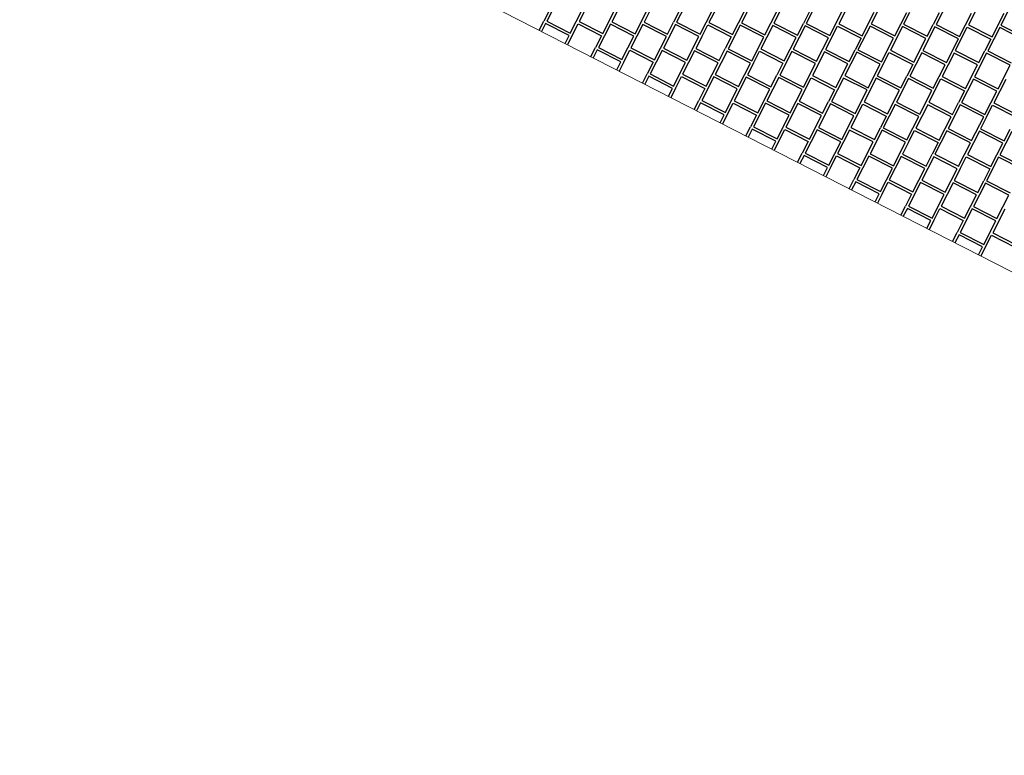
# Model space of a CAD drawing. Header units: millimetres. Extents: x 91549 to 157794, y 81579 to 142563.
# Tile 41 of 112: x 115373 to 119143, y 122322 to 125137. Entities that reach past the tile are written whole.
import ezdxf

# ---------------------------------------------------------------- set-up
doc = ezdxf.new("R2010")
doc.units = ezdxf.units.MM
doc.header["$LTSCALE"] = 0.5
doc.header["$MEASUREMENT"] = 0
doc.linetypes.add('PLINE', pattern=[0])
doc.layers.add('255- Gulvoverflate(Nye konstruksjoner)', color=7, linetype='Continuous', lineweight=0)
doc.layers.add('256- Faste himlinger og overflatebehandling(Nye konstruksjoner)', color=7, linetype='Continuous', lineweight=0)
for name, color, linetype in [('761- Veger (kjøreveger_ sykkel- og gangveier mv) (Skravur)(Nye konstruksjoner)', 7, 'Continuous'), ('761- Veger (kjøreveger_ sykkel- og gangveier mv)(Nye konstruksjoner)', 7, 'Continuous'), ('842-M___1_100 Målsetting bygning(Nye konstruksjoner)', 7, 'Continuous')]:
    doc.layers.add(name, color=color, linetype=linetype)
doc.styles.add('GENERATED_STYLE_1', font='arial.ttf')
doc.dimstyles.new('GENERATED_STYLE__1', dxfattribs={"dimtxt": 270.000005, "dimasz": 190, "dimexe": 0.18, "dimexo": 0.0625, "dimgap": 0, "dimtad": 1, "dimdec": 0, "dimzin": 0, "dimdsep": 46, "dimtxsty": 'GENERATED_STYLE_1', "dimblk": 'ARROWHEAD_6', "dimblk1": 'ARROWHEAD_6', "dimblk2": 'ARROWHEAD_6', "dimcen": 0.09, "dimse1": 1, "dimse2": 1, "dimclrd": 256, "dimclre": 256, "dimclrt": 256, "dimadec": 1, "dimazin": 0, "dimtfac": 1, "dimtdec": 4, "dimtmove": 0, "dimatfit": 3, "dimfxl": 1, "dimtolj": 1, "dimtzin": 0, "dimarcsym": 0})

# ---------------------------------------------------------------- blocks, each defined once
blk = doc.blocks.new('*X123', base_point=(-1071196.2, -15782375.2))
at = {"layer": '761- Veger (kjøreveger_ sykkel- og gangveier mv) (Skravur)(Nye konstruksjoner)', "linetype": 'PLINE'}
for p, q in [((117436.9, 125221.8), (117391, 125131.8)), ((117561.1, 125220.7), (117515.2, 125130.8)), ((117685.4, 125219.6), (117639.4, 125129.7)), ((117933.8, 125217.5), (117887.8, 125127.6)), ((118058, 125216.4), (118012, 125126.5)), ((118182.2, 125215.4), (118136.2, 125125.4)), ((118430.6, 125213.2), (118384.7, 125123.3)), ((118554.8, 125212.2), (118508.9, 125122.2)), ((118679, 125211.1), (118633.1, 125121.2)), ((118927.4, 125209), (118881.5, 125119)), ((119051.7, 125207.9), (119005.7, 125118)), ((119175.9, 125206.9), (119129.9, 125116.9)), ((117402.7, 125176.9), (117379.7, 125131.9)), ((117480.9, 125085.9), (117526.9, 125175.8)), ((117605.2, 125084.8), (117651.1, 125174.8)), ((117729.4, 125083.8), (117775.3, 125173.7)), ((117786.6, 125173.6), (117763.6, 125128.6)), ((117899.5, 125172.6), (117876.5, 125127.7)), ((117977.8, 125081.6), (118023.7, 125171.6)), ((118102, 125080.6), (118147.9, 125170.5)), ((118226.2, 125079.5), (118272.1, 125169.4)), ((118283.4, 125169.3), (118260.5, 125124.4)), ((118396.3, 125168.4), (118373.4, 125123.4)), ((118474.6, 125077.4), (118520.6, 125167.3)), ((118598.8, 125076.3), (118644.8, 125166.2)), ((118723, 125075.2), (118769, 125165.2)), ((118780.3, 125165.1), (118757.3, 125120.1)), ((118893.2, 125164.1), (118870.2, 125119.1)), ((118971.4, 125073.1), (119017.4, 125163)), ((119095.7, 125072), (119141.6, 125162)), ((117361.9, 125097), (117379.7, 125131.9)), ((117386.4, 125122.8), (117370.9, 125092.4)), ((117476.3, 125076.9), (117386.4, 125122.8)), ((117391, 125131.8), (117480.9, 125085.9)), ((117515.2, 125130.8), (117605.2, 125084.8)), ((117639.4, 125129.7), (117729.4, 125083.8)), ((117763.6, 125128.6), (117853.6, 125082.7)), ((117853.6, 125082.7), (117876.5, 125127.7)), ((117887.8, 125127.6), (117977.8, 125081.6)), ((118012, 125126.5), (118102, 125080.6)), ((118136.2, 125125.4), (118226.2, 125079.5)), ((118260.5, 125124.4), (118350.4, 125078.4)), ((118350.4, 125078.4), (118373.4, 125123.4)), ((118384.7, 125123.3), (118474.6, 125077.4)), ((117487.6, 125076.8), (117510.6, 125121.8)), ((117510.6, 125121.8), (117600.6, 125075.8)), ((117634.8, 125120.7), (117588.9, 125030.8)), ((117724.8, 125074.8), (117634.8, 125120.7)), ((117759, 125119.6), (117713.1, 125029.7)), ((117849, 125073.7), (117759, 125119.6)), ((117883.2, 125118.6), (117837.3, 125028.6)), ((117973.2, 125072.6), (117883.2, 125118.6)), ((117984.5, 125072.5), (118007.4, 125117.5)), ((118007.4, 125117.5), (118097.4, 125071.6)), ((118131.7, 125116.4), (118085.7, 125026.5)), ((118221.6, 125070.5), (118131.7, 125116.4)), ((118255.9, 125115.4), (118209.9, 125025.4)), ((118345.8, 125069.4), (118255.9, 125115.4)), ((118380.1, 125114.3), (118334.1, 125024.4)), ((118470, 125068.4), (118380.1, 125114.3)), ((118481.3, 125068.3), (118504.3, 125113.2)), ((118504.3, 125113.2), (118594.2, 125067.3)), ((118508.9, 125122.2), (118598.8, 125076.3)), ((118628.5, 125112.2), (118582.5, 125022.2)), ((118718.4, 125066.2), (118628.5, 125112.2)), ((118633.1, 125121.2), (118723, 125075.2)), ((118752.7, 125111.1), (118706.8, 125021.2)), ((118842.6, 125065.2), (118752.7, 125111.1)), ((118757.3, 125120.1), (118847.2, 125074.2)), ((118876.9, 125110), (118831, 125020.1)), ((118847.2, 125074.2), (118870.2, 125119.1)), ((118966.9, 125064.1), (118876.9, 125110)), ((118881.5, 125119), (118971.4, 125073.1)), ((118978.1, 125064), (119001.1, 125109)), ((119001.1, 125109), (119091.1, 125063)), ((119005.7, 125118), (119095.7, 125072)), ((119125.3, 125107.9), (119079.4, 125018)), ((119215.3, 125062), (119125.3, 125107.9)), ((119129.9, 125116.9), (119219.9, 125071)), ((117460.8, 125046.5), (117476.3, 125076.9)), ((117487.6, 125076.8), (117469.8, 125041.9)), ((117600.6, 125075.8), (117577.6, 125030.8)), ((117678.8, 124984.8), (117724.8, 125074.8)), ((117803, 124983.7), (117849, 125073.7)), ((117927.2, 124982.7), (117973.2, 125072.6)), ((117984.5, 125072.5), (117961.5, 125027.6)), ((118097.4, 125071.6), (118074.4, 125026.6)), ((118175.7, 124980.5), (118221.6, 125070.5)), ((118299.9, 124979.5), (118345.8, 125069.4)), ((118424.1, 124978.4), (118470, 125068.4)), ((118481.3, 125068.3), (118458.3, 125023.3)), ((118594.2, 125067.3), (118571.3, 125022.3)), ((118672.5, 124976.3), (118718.4, 125066.2)), ((118796.7, 124975.2), (118842.6, 125065.2)), ((118920.9, 124974.2), (118966.9, 125064.1)), ((118978.1, 125064), (118955.2, 125019)), ((119091.1, 125063), (119068.1, 125018.1)), ((117559.8, 124996), (117577.6, 125030.8)), ((117584.3, 125021.8), (117568.8, 124991.4)), ((117674.2, 124975.8), (117584.3, 125021.8)), ((117588.9, 125030.8), (117678.8, 124984.8)), ((117685.5, 124975.7), (117708.5, 125020.7)), ((117708.5, 125020.7), (117798.4, 124974.7)), ((117713.1, 125029.7), (117803, 124983.7)), ((117832.7, 125019.6), (117786.8, 124929.7)), ((117922.6, 124973.7), (117832.7, 125019.6)), ((117837.3, 125028.6), (117927.2, 124982.7)), ((117956.9, 125018.6), (117911, 124928.6)), ((118046.9, 124972.6), (117956.9, 125018.6)), ((117961.5, 125027.6), (118051.5, 124981.6)), ((118081.1, 125017.5), (118035.2, 124927.5)), ((118051.5, 124981.6), (118074.4, 125026.6)), ((118171.1, 124971.6), (118081.1, 125017.5)), ((118085.7, 125026.5), (118175.7, 124980.5)), ((118182.4, 124971.5), (118205.3, 125016.4)), ((118205.3, 125016.4), (118295.3, 124970.5)), ((118209.9, 125025.4), (118299.9, 124979.5)), ((118329.5, 125015.4), (118283.6, 124925.4)), ((118419.5, 124969.4), (118329.5, 125015.4)), ((118334.1, 125024.4), (118424.1, 124978.4)), ((118453.7, 125014.3), (118407.8, 124924.4)), ((118543.7, 124968.4), (118453.7, 125014.3)), ((118458.3, 125023.3), (118548.3, 124977.4)), ((118578, 125013.2), (118532, 124923.3)), ((118548.3, 124977.4), (118571.3, 125022.3)), ((118667.9, 124967.3), (118578, 125013.2)), ((118582.5, 125022.2), (118672.5, 124976.3)), ((118679.2, 124967.2), (118702.2, 125012.2)), ((118702.2, 125012.2), (118792.1, 124966.2)), ((118706.8, 125021.2), (118796.7, 124975.2)), ((118826.4, 125011.1), (118780.4, 124921.2)), ((118916.3, 124965.2), (118826.4, 125011.1)), ((118831, 125020.1), (118920.9, 124974.2)), ((118950.6, 125010), (118904.6, 124920.1)), ((119040.5, 124964.1), (118950.6, 125010)), ((118955.2, 125019), (119045.1, 124973.1)), ((119045.1, 124973.1), (119068.1, 125018.1)), ((119079.4, 125018), (119169.3, 124972)), ((117658.7, 124945.4), (117674.2, 124975.8)), ((117685.5, 124975.7), (117667.7, 124940.8)), ((117798.4, 124974.7), (117775.5, 124929.8)), ((117876.7, 124883.7), (117922.6, 124973.7)), ((118000.9, 124882.7), (118046.9, 124972.6)), ((119074.8, 125009), (119028.8, 124919)), ((119164.7, 124963), (119074.8, 125009)), ((118125.1, 124881.6), (118171.1, 124971.6)), ((118182.4, 124971.5), (118159.4, 124926.5)), ((118295.3, 124970.5), (118272.3, 124925.5)), ((118373.5, 124879.5), (118419.5, 124969.4)), ((118497.8, 124878.4), (118543.7, 124968.4)), ((118622, 124877.3), (118667.9, 124967.3)), ((118679.2, 124967.2), (118656.2, 124922.2)), ((118792.1, 124966.2), (118769.1, 124921.3)), ((118870.4, 124875.2), (118916.3, 124965.2)), ((118994.6, 124874.2), (119040.5, 124964.1)), ((119118.8, 124873.1), (119164.7, 124963)), ((117757.7, 124894.9), (117775.5, 124929.8)), ((117782.2, 124920.7), (117766.6, 124890.3)), ((117872.1, 124874.7), (117782.2, 124920.7)), ((117786.8, 124929.7), (117876.7, 124883.7)), ((117883.4, 124874.6), (117906.4, 124919.6)), ((117906.4, 124919.6), (117996.3, 124873.7)), ((117911, 124928.6), (118000.9, 124882.7)), ((118030.6, 124918.6), (117984.6, 124828.6)), ((118120.5, 124872.6), (118030.6, 124918.6)), ((118035.2, 124927.5), (118125.1, 124881.6)), ((118154.8, 124917.5), (118108.9, 124827.5)), ((118244.7, 124871.5), (118154.8, 124917.5)), ((118159.4, 124926.5), (118249.3, 124880.5)), ((118279, 124916.4), (118233.1, 124826.5)), ((118249.3, 124880.5), (118272.3, 124925.5)), ((118368.9, 124870.5), (118279, 124916.4)), ((118283.6, 124925.4), (118373.5, 124879.5)), ((118380.2, 124870.4), (118403.2, 124915.4)), ((118403.2, 124915.4), (118493.2, 124869.4)), ((118407.8, 124924.4), (118497.8, 124878.4)), ((118527.4, 124914.3), (118481.5, 124824.3)), ((118617.4, 124868.4), (118527.4, 124914.3)), ((118532, 124923.3), (118622, 124877.3)), ((118651.6, 124913.2), (118605.7, 124823.3)), ((118741.6, 124867.3), (118651.6, 124913.2)), ((118656.2, 124922.2), (118746.2, 124876.3)), ((118775.8, 124912.2), (118729.9, 124822.2)), ((118746.2, 124876.3), (118769.1, 124921.3)), ((118865.8, 124866.2), (118775.8, 124912.2)), ((118780.4, 124921.2), (118870.4, 124875.2)), ((118877.1, 124866.1), (118900, 124911.1)), ((118900, 124911.1), (118990, 124865.2)), ((118904.6, 124920.1), (118994.6, 124874.2)), ((119024.3, 124910), (118978.3, 124820.1)), ((119114.2, 124864.1), (119024.3, 124910)), ((119028.8, 124919), (119118.8, 124873.1)), ((119148.5, 124909), (119102.5, 124819)), ((117856.6, 124844.4), (117872.1, 124874.7)), ((117883.4, 124874.6), (117865.6, 124839.8)), ((117996.3, 124873.7), (117973.4, 124828.7)), ((118074.6, 124782.7), (118120.5, 124872.6)), ((118198.8, 124781.6), (118244.7, 124871.5)), ((118323, 124780.5), (118368.9, 124870.5)), ((118380.2, 124870.4), (118357.3, 124825.4)), ((118493.2, 124869.4), (118470.2, 124824.4)), ((118571.4, 124778.4), (118617.4, 124868.4)), ((118695.6, 124777.3), (118741.6, 124867.3)), ((118819.8, 124776.3), (118865.8, 124866.2)), ((118877.1, 124866.1), (118854.1, 124821.2)), ((118990, 124865.2), (118967, 124820.2)), ((119068.3, 124774.1), (119114.2, 124864.1)), ((117955.5, 124793.8), (117973.4, 124828.7)), ((117984.6, 124828.6), (118074.6, 124782.7)), ((118108.9, 124827.5), (118198.8, 124781.6)), ((118233.1, 124826.5), (118323, 124780.5)), ((118357.3, 124825.4), (118447.2, 124779.5)), ((118447.2, 124779.5), (118470.2, 124824.4)), ((118481.5, 124824.3), (118571.4, 124778.4)), ((118605.7, 124823.3), (118695.6, 124777.3)), ((118729.9, 124822.2), (118819.8, 124776.3)), ((118854.1, 124821.2), (118944.1, 124775.2)), ((117980, 124819.6), (117964.5, 124789.2)), ((118070, 124773.7), (117980, 124819.6)), ((118081.3, 124773.6), (118104.3, 124818.5)), ((118104.3, 124818.5), (118194.2, 124772.6)), ((118228.5, 124817.5), (118182.5, 124727.5)), ((118318.4, 124771.5), (118228.5, 124817.5)), ((118352.7, 124816.4), (118306.7, 124726.5)), ((118442.6, 124770.5), (118352.7, 124816.4)), ((118476.9, 124815.4), (118430.9, 124725.4)), ((118566.8, 124769.4), (118476.9, 124815.4)), ((118578.1, 124769.3), (118601.1, 124814.3)), ((118601.1, 124814.3), (118691, 124768.3)), ((118725.3, 124813.2), (118679.4, 124723.3)), ((118815.2, 124767.3), (118725.3, 124813.2)), ((118849.5, 124812.2), (118803.6, 124722.2)), ((118939.5, 124766.2), (118849.5, 124812.2)), ((118973.7, 124811.1), (118927.8, 124721.1)), ((118944.1, 124775.2), (118967, 124820.2)), ((119063.7, 124765.2), (118973.7, 124811.1)), ((118978.3, 124820.1), (119068.3, 124774.1)), ((119075, 124765.1), (119097.9, 124810)), ((119097.9, 124810), (119187.9, 124764.1)), ((119102.5, 124819), (119192.5, 124773.1)), ((118054.5, 124743.3), (118070, 124773.7)), ((118081.3, 124773.6), (118063.5, 124738.7)), ((118194.2, 124772.6), (118171.2, 124727.6)), ((118272.5, 124681.6), (118318.4, 124771.5)), ((118396.7, 124680.5), (118442.6, 124770.5)), ((118520.9, 124679.5), (118566.8, 124769.4)), ((118578.1, 124769.3), (118555.2, 124724.3)), ((118691, 124768.3), (118668.1, 124723.4)), ((118769.3, 124677.3), (118815.2, 124767.3)), ((118893.5, 124676.3), (118939.5, 124766.2)), ((119017.7, 124675.2), (119063.7, 124765.2)), ((119075, 124765.1), (119052, 124720.1)), ((118153.4, 124692.8), (118171.2, 124727.6)), ((118177.9, 124718.5), (118162.4, 124688.2)), ((118267.9, 124672.6), (118177.9, 124718.5)), ((118182.5, 124727.5), (118272.5, 124681.6)), ((118279.2, 124672.5), (118302.1, 124717.5)), ((118302.1, 124717.5), (118392.1, 124671.5)), ((118306.7, 124726.5), (118396.7, 124680.5)), ((118426.3, 124716.4), (118380.4, 124626.5)), ((118516.3, 124670.5), (118426.3, 124716.4)), ((118430.9, 124725.4), (118520.9, 124679.5)), ((118550.6, 124715.3), (118504.6, 124625.4)), ((118640.5, 124669.4), (118550.6, 124715.3)), ((118555.2, 124724.3), (118645.1, 124678.4)), ((118674.8, 124714.3), (118628.8, 124624.3)), ((118645.1, 124678.4), (118668.1, 124723.4)), ((118764.7, 124668.3), (118674.8, 124714.3)), ((118679.4, 124723.3), (118769.3, 124677.3)), ((118776, 124668.2), (118799, 124713.2)), ((118799, 124713.2), (118888.9, 124667.3)), ((118803.6, 124722.2), (118893.5, 124676.3)), ((118923.2, 124712.2), (118877.2, 124622.2)), ((119013.1, 124666.2), (118923.2, 124712.2)), ((118927.8, 124721.1), (119017.7, 124675.2)), ((119047.4, 124711.1), (119001.5, 124621.1)), ((119137.3, 124665.1), (119047.4, 124711.1)), ((119052, 124720.1), (119141.9, 124674.1)), ((119171.6, 124710), (119125.7, 124620.1)), ((119141.9, 124674.1), (119164.9, 124719.1)), ((118252.4, 124642.2), (118267.9, 124672.6)), ((118279.2, 124672.5), (118261.4, 124637.6)), ((118392.1, 124671.5), (118369.1, 124626.6)), ((118470.4, 124580.5), (118516.3, 124670.5)), ((118594.6, 124579.5), (118640.5, 124669.4)), ((118718.8, 124578.4), (118764.7, 124668.3)), ((118776, 124668.2), (118753, 124623.3)), ((118888.9, 124667.3), (118866, 124622.3)), ((118967.2, 124576.3), (119013.1, 124666.2)), ((119091.4, 124575.2), (119137.3, 124665.1)), ((118351.3, 124591.7), (118369.1, 124626.6)), ((118375.8, 124617.5), (118360.3, 124587.1)), ((118465.8, 124571.5), (118375.8, 124617.5)), ((118380.4, 124626.5), (118470.4, 124580.5)), ((118477.1, 124571.4), (118500, 124616.4)), ((118500, 124616.4), (118590, 124570.5)), ((118504.6, 124625.4), (118594.6, 124579.5)), ((118624.2, 124615.3), (118578.3, 124525.4)), ((118714.2, 124569.4), (118624.2, 124615.3)), ((118628.8, 124624.3), (118718.8, 124578.4)), ((118748.4, 124614.3), (118702.5, 124524.3)), ((118838.4, 124568.3), (118748.4, 124614.3)), ((118753, 124623.3), (118843, 124577.3)), ((118872.6, 124613.2), (118826.7, 124523.3)), ((118843, 124577.3), (118866, 124622.3)), ((118962.6, 124567.3), (118872.6, 124613.2)), ((118877.2, 124622.2), (118967.2, 124576.3)), ((118973.9, 124567.2), (118996.9, 124612.1)), ((118996.9, 124612.1), (119086.8, 124566.2)), ((119001.5, 124621.1), (119091.4, 124575.2)), ((119121.1, 124611.1), (119075.1, 124521.1)), ((119211, 124565.1), (119121.1, 124611.1)), ((119125.7, 124620.1), (119215.6, 124574.1)), ((118450.2, 124541.1), (118465.8, 124571.5)), ((118477.1, 124571.4), (118459.2, 124536.5)), ((118590, 124570.5), (118567, 124525.5)), ((118668.2, 124479.5), (118714.2, 124569.4)), ((118792.4, 124478.4), (118838.4, 124568.3)), ((118916.7, 124477.3), (118962.6, 124567.3)), ((118973.9, 124567.2), (118950.9, 124522.2)), ((119086.8, 124566.2), (119063.8, 124521.2)), ((118549.2, 124490.6), (118567, 124525.5)), ((118578.3, 124525.4), (118668.2, 124479.5)), ((118702.5, 124524.3), (118792.4, 124478.4)), ((118826.7, 124523.3), (118916.7, 124477.3)), ((118950.9, 124522.2), (119040.9, 124476.3)), ((119040.9, 124476.3), (119063.8, 124521.2)), ((119075.1, 124521.1), (119165.1, 124475.2)), ((118573.7, 124516.4), (118558.2, 124486)), ((118663.6, 124470.5), (118573.7, 124516.4)), ((118674.9, 124470.4), (118697.9, 124515.3)), ((118697.9, 124515.3), (118787.9, 124469.4)), ((118822.1, 124514.3), (118776.2, 124424.3)), ((118912.1, 124468.3), (118822.1, 124514.3)), ((118946.3, 124513.2), (118900.4, 124423.3)), ((119036.3, 124467.3), (118946.3, 124513.2)), ((119070.5, 124512.1), (119024.6, 124422.2)), ((119160.5, 124466.2), (119070.5, 124512.1)), ((118648.1, 124440.1), (118663.6, 124470.5)), ((118674.9, 124470.4), (118657.1, 124435.5)), ((118787.9, 124469.4), (118764.9, 124424.4)), ((118866.1, 124378.4), (118912.1, 124468.3)), ((118990.3, 124377.3), (119036.3, 124467.3)), ((119114.5, 124376.2), (119160.5, 124466.2)), ((118747.1, 124389.5), (118764.9, 124424.4)), ((118771.6, 124415.3), (118756.1, 124384.9)), ((118861.5, 124369.4), (118771.6, 124415.3)), ((118776.2, 124424.3), (118866.1, 124378.4)), ((118872.8, 124369.3), (118895.8, 124414.3)), ((118895.8, 124414.3), (118985.7, 124368.3)), ((118900.4, 124423.3), (118990.3, 124377.3)), ((119020, 124413.2), (118974.1, 124323.3)), ((119109.9, 124367.3), (119020, 124413.2)), ((119024.6, 124422.2), (119114.5, 124376.2)), ((119144.2, 124412.1), (119098.3, 124322.2)), ((118846, 124339), (118861.5, 124369.4)), ((118872.8, 124369.3), (118855, 124334.4)), ((118985.7, 124368.3), (118962.8, 124323.3)), ((119064, 124277.3), (119109.9, 124367.3)), ((118944.9, 124288.5), (118962.8, 124323.3)), ((118969.5, 124314.3), (118953.9, 124283.9)), ((119059.4, 124268.3), (118969.5, 124314.3)), ((118974.1, 124323.3), (119064, 124277.3)), ((119070.7, 124268.2), (119093.7, 124313.2)), ((119093.7, 124313.2), (119183.6, 124267.2)), ((119098.3, 124322.2), (119188.2, 124276.2)), ((119043.9, 124237.9), (119059.4, 124268.3)), ((119070.7, 124268.2), (119052.9, 124233.3))]:
    blk.add_line(p, q, dxfattribs=at)
blk = doc.blocks.new('*D231', base_point=(-1071196.2, -15782375.2))
at = {"layer": '842-M___1_100 Målsetting bygning(Nye konstruksjoner)', "linetype": 'PLINE'}
for p, q in [((117028.3, 136970.9), (114753.9, 132518.1)), ((114797.5, 132383.5), (114710.4, 132652.6)), ((114587, 132603.3), (114920.9, 132432.8)), ((114753.9, 132518.1), (111115, 125393.6)), ((111158.6, 125259), (111071.4, 125528.1)), ((110948, 125478.9), (111282, 125308.3))]:
    blk.add_line(p, q, dxfattribs=at)
at = {"layer": '842-M___1_100 Målsetting bygning(Nye konstruksjoner)', "insert": (113193.3, 129343.9), "char_height": 270, "attachment_point": 7, "rotation": 242.9436, "style": 'GENERATED_STYLE_1'}
blk.add_mtext('\\A1;{\\pql;\\fArial|b0|i0|c0|p0;\\W1.000000;8\xa0000}', dxfattribs=at)
blk = doc.blocks.new('ARROWHEAD_6')
at = {"linetype": 'Continuous'}
for p, q in [((-0.5, -0.5), (0.5, 0.5)), ((0, 0), (-1, 0))]:
    blk.add_line(p, q, dxfattribs=at)

msp = doc.modelspace()

# ---------------------------------------------------------------- hatches: boundary and pattern name
at = {"layer": '255- Gulvoverflate(Nye konstruksjoner)', "linetype": 'Continuous'}
h = msp.add_hatch(dxfattribs=at)
h.set_pattern_fill('Linjer_120_mm_0001', color=256, style=0, pattern_type=2)
h.set_pattern_definition([(152.9436, (124378.94, 120195.1), (62.804, 122.9605), [])])
h.paths.add_polyline_path([(115405.3, 116893.9, 0.414213), (116014.4, 115012.9), (119758.1, 113100.7, 0.414213), (121639.2, 113709.9), (124187.4, 118698.8), (126049.3, 122344.2), (124446.3, 123162.9), (123220.3, 120762.7, -0.414214), (121339.2, 120153.5), (119198.6, 121246.9, 0.414214), (117317.5, 120637.8)])

# ---------------------------------------------------------------- linework, layer by layer
at = {"layer": '256- Faste himlinger og overflatebehandling(Nye konstruksjoner)', "linetype": 'PLINE', "flags": 128}
msp.add_lwpolyline([(122521.8, 122461.5), (115753.6, 125918.5)], dxfattribs=at)

# ---------------------------------------------------------------- block references
at = {"layer": '761- Veger (kjøreveger_ sykkel- og gangveier mv)(Nye konstruksjoner)', "linetype": 'PLINE'}
msp.add_blockref('*X123', (-1071196.2, -15782375.2), dxfattribs=at)

# ---------------------------------------------------------------- dimensions: what is measured, and where the dimension line sits
at = {"layer": '842-M___1_100 Målsetting bygning(Nye konstruksjoner)', "linetype": 'Continuous'}
dim = msp.add_linear_dim(base=(111115, 125393.6), p1=(113067.7, 133379.3), p2=(111744.2, 125072.2), angle=242.9436, dimstyle='GENERATED_STYLE__1', dxfattribs=at)
dim.commit()
dim.dimension.update_dxf_attribs({"geometry": '*D231', "text_midpoint": (113102.9, 128870), "dimtype": 160, "text_rotation": 242.9436})

doc.saveas('drawing.dxf')
